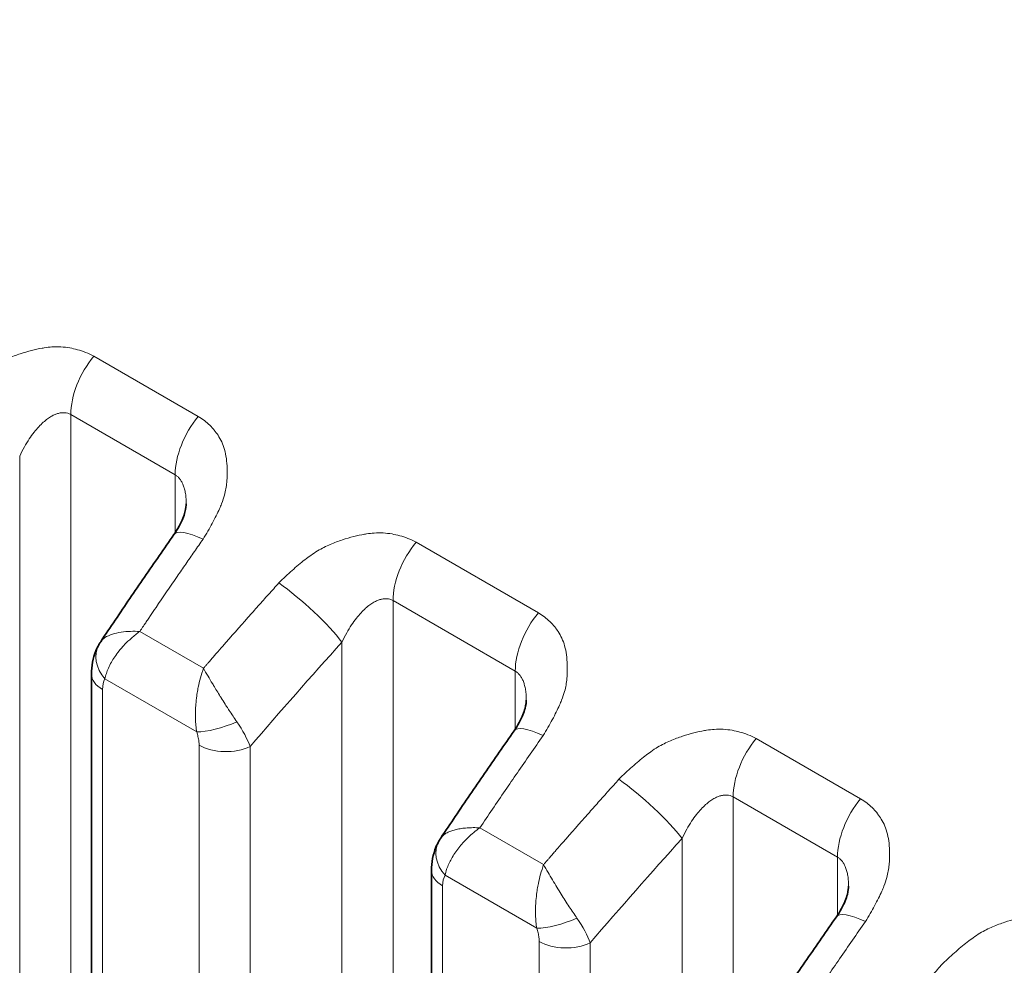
# Model space of a CAD drawing. Header units: millimetres. Extents: x 5 to 415, y 5 to 292.
# Tile 172 of 199: x 361.89 to 365.79, y 256.43 to 260.18. Entities that reach past the tile are written whole.
import ezdxf

# ---------------------------------------------------------------- set-up
doc = ezdxf.new("R2010")
doc.units = ezdxf.units.MM
doc.layers.add('Sichtbar (ISO)', color=7, linetype='Continuous', lineweight=35)
doc.layers.add('Sichtbar schmal (ISO)', color=7, linetype='Continuous', lineweight=18)

msp = doc.modelspace()

# ---------------------------------------------------------------- linework, layer by layer
at = {"layer": 'Sichtbar (ISO)'}
for p, q in [((362.54958321, 258.26062373), (362.54958321, 258.26062322)), ((362.17400839, 257.58522336), (362.17400839, 249.845392)), ((363.89766481, 257.48230845), (363.89766481, 257.48230795)), ((363.55861702, 256.93532773), (363.55861597, 256.93532615)), ((363.52208999, 256.80690808), (363.52208999, 249.06703965)), ((365.17503573, 256.744818), (365.17503573, 256.7448175))]:
    msp.add_line(p, q, dxfattribs=at)
for points, knots in [([(391.17686999, 249.23971956), (386.01031567, 252.22261198), (380.84376135, 255.2055044), (370.51065272, 261.17128924), (365.3440984, 264.15418165), (360.17756917, 267.13708788)], [0.0000081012, 0.0000081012, 0.0000081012, 0.0000081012, 4.3839604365, 4.3839604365, 8.7679127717, 8.7679127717, 8.7679127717, 8.7679127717]), ([(375.57110628, 258.12923764), (372.9878177, 259.62070923), (370.40452912, 261.11218083), (365.23795196, 264.09512403), (362.65466338, 265.58659562), (360.07136768, 267.07806332)], [-4.3840048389, -4.3840048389, -4.3840048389, -4.3840048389, -2.1920049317, -2.1920049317, -0.0000050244, -0.0000050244, -0.0000050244, -0.0000050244]), ([(362.50100007, 258.13878403), (362.51594201, 258.16019152), (362.52801918, 258.18240232), (362.53967124, 258.21137923), (362.5425123, 258.21991515), (362.54829544, 258.24149618), (362.5495832, 258.25322597), (362.54958321, 258.26062322)], [0, 0, 0, 0, 0.017002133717, 0.017002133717, 0.024501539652, 0.024501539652, 0.037731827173, 0.037731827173, 0.037731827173, 0.037731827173]), ([(362.2105321, 257.71363759), (362.22967989, 257.74227085), (362.24887182, 257.7708473), (362.28734303, 257.82788512), (362.3066223, 257.85634649), (362.34526722, 257.9131527), (362.36463287, 257.94149754), (362.40344957, 257.99806925), (362.42290063, 258.02629612), (362.46188716, 258.08263046), (362.48142264, 258.11073793), (362.50099985, 258.13878498)], [5.717023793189, 5.717023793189, 5.717023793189, 5.717023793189, 5.724218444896, 5.724218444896, 5.731413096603, 5.731413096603, 5.73860774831, 5.73860774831, 5.745802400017, 5.745802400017, 5.752997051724, 5.752997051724, 5.752997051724, 5.752997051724]), ([(362.17400839, 257.58522364), (362.17400856, 257.61662837), (362.17938655, 257.64838219), (362.19471354, 257.68575894), (362.19867219, 257.69390499), (362.20316632, 257.70175543)], [0, 0, 0, 0, 0.019851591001, 0.019851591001, 0.025538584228, 0.025538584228, 0.025538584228, 0.025538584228]), ([(363.84908167, 257.36046876), (363.86402361, 257.38187625), (363.87610078, 257.40408704), (363.88775284, 257.43306395), (363.8905939, 257.44159987), (363.89637705, 257.46318091), (363.8976648, 257.4749107), (363.89766481, 257.48230795)], [0, 0, 0, 0, 0.017002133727, 0.017002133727, 0.024501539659, 0.024501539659, 0.037731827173, 0.037731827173, 0.037731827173, 0.037731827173]), ([(363.55861727, 256.93532764), (363.57776482, 256.96396054), (363.59695652, 256.99253663), (363.63542726, 257.04957373), (363.6547063, 257.07803474), (363.69335075, 257.13484024), (363.71271616, 257.16318472), (363.75153238, 257.21975573), (363.77098319, 257.24798225), (363.80996925, 257.30431588), (363.82950449, 257.332423), (363.84908145, 257.3604697)], [5.717024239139, 5.717024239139, 5.717024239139, 5.717024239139, 5.724218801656, 5.724218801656, 5.731413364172, 5.731413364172, 5.738607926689, 5.738607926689, 5.745802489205, 5.745802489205, 5.752997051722, 5.752997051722, 5.752997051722, 5.752997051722]), ([(363.52208999, 256.80690808), (363.52208999, 256.83834754), (363.52748052, 256.87014093), (363.54283195, 256.90752145), (363.54678279, 256.91564365), (363.55126587, 256.9234715)], [0, 0, 0, 0, 0.019874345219, 0.019874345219, 0.025545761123, 0.025545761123, 0.025545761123, 0.025545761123]), ([(365.1264526, 256.62297831), (365.14139453, 256.6443858), (365.1534717, 256.6665966), (365.16512377, 256.69557351), (365.16796483, 256.70410943), (365.17374797, 256.72569046), (365.17503573, 256.73742025), (365.17503573, 256.7448175)], [0, 0, 0, 0, 0.017002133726, 0.017002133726, 0.024501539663, 0.024501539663, 0.037731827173, 0.037731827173, 0.037731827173, 0.037731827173]), ([(364.83598819, 256.19783719), (364.85513574, 256.22647009), (364.87432744, 256.25504618), (364.91279818, 256.31208328), (364.93207722, 256.34054429), (364.97072167, 256.39734979), (364.99008708, 256.42569427), (365.0289033, 256.48226528), (365.04835412, 256.5104918), (365.08734017, 256.56682544), (365.10687541, 256.59493255), (365.12645238, 256.62297926)], [5.717024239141, 5.717024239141, 5.717024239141, 5.717024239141, 5.724218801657, 5.724218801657, 5.731413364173, 5.731413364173, 5.738607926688, 5.738607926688, 5.745802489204, 5.745802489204, 5.75299705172, 5.75299705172, 5.75299705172, 5.75299705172])]:
    msp.add_open_spline(points, degree=3, knots=knots, dxfattribs=at)
for points in [[(362.20316739, 257.70175729), (362.20548768, 257.70581021), (362.2079474, 257.70977284), (362.21053081, 257.71363635)], [(363.55126717, 256.92347377), (363.5535833, 256.92751766), (363.55603816, 256.93147137), (363.55861597, 256.93532615)]]:
    msp.add_open_spline(points, degree=3, dxfattribs=at)
at = {"layer": 'Sichtbar schmal (ISO)'}
for p, q in [((362.59719649, 258.60676374), (362.18347302, 258.8456271)), ((362.09192571, 258.61393933), (362.09192514, 250.04739196)), ((362.09192571, 258.61393933), (362.50564922, 258.37507602)), ((361.88944029, 258.44934309), (361.88944145, 250.22265979)), ((362.50564942, 258.14560135), (362.50564922, 258.37507602)), ((363.94527809, 257.82844847), (363.46084394, 258.10813665)), ((363.36929664, 257.87644889), (363.36929598, 249.30974614)), ((363.85373082, 257.59676075), (363.36929664, 257.87644889)), ((362.61805195, 257.60827085), (362.36522314, 257.75424165)), ((363.16681122, 257.71185264), (363.16681236, 249.48502729)), ((363.85373082, 257.59676075), (363.85373084, 257.36728618)), ((362.22727798, 257.56599437), (362.59104563, 257.35597317)), ((362.21794239, 257.52398611), (362.2179424, 249.78415475)), ((365.22264901, 257.09095802), (364.80892555, 257.32982137)), ((362.60038097, 249.56334765), (362.60038123, 257.30318494)), ((362.802865, 249.55824334), (362.80286494, 257.29808051)), ((364.71737826, 257.0981336), (364.71737784, 248.53134488)), ((365.13110175, 256.8592703), (364.71737826, 257.0981336)), ((363.96613531, 256.82995681), (363.71343406, 256.97589459)), ((364.51489282, 256.93353736), (364.51489397, 248.70665004)), ((365.13110175, 256.8592703), (365.13110176, 256.62979572)), ((363.57536298, 256.78768399), (363.93912664, 256.57766105)), ((363.56602402, 256.74567082), (363.566024, 249.0058024)), ((363.94846244, 248.78501122), (363.94846284, 256.52486967)), ((364.15094583, 248.77990656), (364.15094612, 256.51976491))]:
    msp.add_line(p, q, dxfattribs=at)
for centre, major_axis, ratio, start_param, end_param in [((362.26870245, 258.71600128), (-0.125, -0.21650635), 0.5773502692, 4.4300756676, 5.4977866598), ((362.68242592, 258.47713793), (0.125, 0.21650635), 0.5773502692, 1.288483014, 2.3561936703), ((362.70599901, 257.99569289), (-0.20499916, 0.14309209), 0.2476391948, 5.329846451, 6.2831853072), ((363.54607337, 257.97851084), (-0.125, -0.21650635), 0.5773502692, 4.4300756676, 5.4977866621), ((367.43535708, 250.99240801), (6.46403916, 13.34286382), 0.5248291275, 1.2881239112, 1.2984045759), ((363.00611308, 257.82242159), (0.18568234, -0.16739794), 0.160818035, 0.6863492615, 2.2121573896), ((367.43534592, 250.99241342), (6.46403887, 13.34286322), 0.5248291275, 1.2984045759, 1.3011026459), ((364.03050752, 257.69882265), (0.125, 0.21650635), 0.5773502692, 1.288483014, 2.3561936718), ((367.43530857, 250.99243152), (-6.46403789, -13.34286121), 0.5248291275, 4.4444781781, 4.4456486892), ((368.65960856, 250.28598456), (-8.4032612, -12.21302369), 0.6254768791, 4.5173166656, 4.5275969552), ((368.81298488, 250.18045285), (8.26169723, 12.00727926), 0.6254768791, 1.3631954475, 1.4014168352), ((362.33334392, 257.62723167), (-0.13017685, 0.07452507), 0.7739398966, 6.283179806, 7.4306202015), ((368.65961788, 250.28597815), (-8.40326082, -12.21302314), 0.6254768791, 4.5275969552, 4.530325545), ((368.65964921, 250.28595659), (8.40325956, 12.2130213), 0.6254768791, 1.3904841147, 1.3916917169), ((362.32400839, 257.58522336), (-0.15, 0), 0.5773502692, 6.2831821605, 7.0685835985), ((362.2932032, 257.47402669), (-0.04817172, 0.10876864), 0.5316285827, 0.3728343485, 0.8760463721), ((362.69708434, 257.41728889), (-0.14179558, -0.0489286), 0.260628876, 0.6408357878, 1.8639415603), ((362.63268985, 257.40307224), (-0.16855224, 0.19292491), 0.3460923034, 3.8708332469, 4.3839020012), ((364.05408061, 257.21737762), (-0.20499916, 0.14309209), 0.2476391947, 5.3299307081, 6.2831853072), ((368.78353168, 250.21404769), (6.46404148, 13.3428688), 0.52482914, 1.2756008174, 1.2880780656), ((364.89415498, 257.20019556), (-0.125, -0.21650635), 0.5773502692, 4.4300756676, 5.4977866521), ((362.70644695, 257.36442236), (0.15, 0), 0.5773502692, 3.9269936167, 5.4105201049), ((368.78347586, 250.21407473), (6.46404005, 13.34286583), 0.52482914, 1.2880780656, 1.2940076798), ((364.35419468, 257.04410631), (0.18568234, -0.16739794), 0.1608180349, 0.6863492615, 2.2121573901), ((368.78342165, 250.21410099), (6.46403864, 13.34286293), 0.52482914, 1.2940076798, 1.3063742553), ((365.30787844, 256.9613322), (0.125, 0.21650635), 0.5773502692, 1.288483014, 2.3561936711), ((370.00769022, 249.50766925), (-8.40326118, -12.2130237), 0.6254768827, 4.5173166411, 4.5275984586), ((363.68140605, 256.84888247), (-0.13010374, 0.07465259), 0.7737861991, 0.0006087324, 1.1481971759), ((370.16106653, 249.40213755), (8.26169721, 12.00727927), 0.6254768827, 1.3631954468, 1.4014168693), ((370.00769954, 249.50766284), (-8.40326081, -12.21302315), 0.6254768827, 4.5275984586, 4.530326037), ((370.00773083, 249.50764131), (8.40325955, 12.21302132), 0.6254768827, 1.3904846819, 1.3916920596), ((363.67208999, 256.80690808), (-0.15, 0), 0.5773502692, 0, 0.7853985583), ((363.69314661, 256.64209221), (-0.10333227, 0.1611643), 0.4594372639, 0.2360584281, 0.6200384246), ((364.04516959, 256.63896307), (0.14179994, 0.04891598), 0.2605784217, 3.7824568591, 5.0055762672), ((363.98073159, 256.62477127), (-0.16858903, 0.19294868), 0.3461192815, 3.8707843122, 4.3837572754), ((365.33145153, 256.47988717), (-0.20499916, 0.14309209), 0.2476391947, 5.3299307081, 6.2831853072), ((370.06090261, 249.47655724), (6.46404148, 13.3428688), 0.5248291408, 1.2756008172, 1.2880780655), ((364.05452856, 256.58610708), (0.15, 0), 0.5773502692, 3.9269936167, 5.4105166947), ((370.06084679, 249.47658428), (6.46404004, 13.34286584), 0.5248291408, 1.2880780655, 1.2940076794)]:
    msp.add_ellipse(centre, major_axis=major_axis, ratio=ratio, start_param=start_param, end_param=end_param, dxfattribs=at)
for points, knots in [([(362.18347302, 258.8456271), (362.17269401, 258.85127167), (362.16170207, 258.85626473), (362.15060352, 258.86059994), (362.14007622, 258.864712), (362.12945193, 258.86823198), (362.1188111, 258.87118379), (362.10847244, 258.87405179), (362.09811812, 258.87638301), (362.08783595, 258.87820716), (362.07627972, 258.88025733), (362.0647907, 258.8815487), (362.05306878, 258.88217617), (362.04142662, 258.88279936), (362.02954885, 258.88276574), (362.01709546, 258.88197712), (362.00734334, 258.88135956), (361.99723685, 258.88027474), (361.9866224, 258.87860005), (361.98390861, 258.87817188), (361.98116038, 258.87771667), (361.97838337, 258.87723353), (361.96493738, 258.87489421), (361.95081412, 258.87187799), (361.93664652, 258.86825898), (361.92144308, 258.86437537), (361.90619522, 258.85979895), (361.89161582, 258.85493904), (361.88348659, 258.85222923), (361.87556397, 258.84943682), (361.86795297, 258.84666347), (361.85932481, 258.84351948), (361.85115753, 258.84026777), (361.84321408, 258.83684606), (361.82607564, 258.8294635), (361.80993233, 258.82134707), (361.79273919, 258.81102287), (361.78409068, 258.80582957), (361.77518615, 258.80006272), (361.76584829, 258.7934488), (361.75830531, 258.78810617), (361.75041712, 258.78224867), (361.74226029, 258.77591876), (361.72623375, 258.76348176), (361.70918347, 258.74922407), (361.69151391, 258.73343228), (361.67465329, 258.71836345), (361.65722066, 258.70190344), (361.63933482, 258.68411575)], [0, 0, 0, 0, 0.0696834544, 0.0696834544, 0.0696834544, 0.1357801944, 0.1357801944, 0.1357801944, 0.2, 0.2, 0.2, 0.2721771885, 0.2721771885, 0.2721771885, 0.3438633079, 0.3438633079, 0.3438633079, 0.4, 0.4, 0.4, 0.4143524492, 0.4143524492, 0.4143524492, 0.4838452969, 0.4838452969, 0.4838452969, 0.5584189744, 0.5584189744, 0.5584189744, 0.6, 0.6, 0.6, 0.6471380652, 0.6471380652, 0.6471380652, 0.7488411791, 0.7488411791, 0.7488411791, 0.8, 0.8, 0.8, 0.8413253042, 0.8413253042, 0.8413253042, 0.9225212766, 0.9225212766, 0.9225212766, 1, 1, 1, 1]), ([(361.88944067, 258.44934284), (361.89532723, 258.46200216), (361.90738162, 258.48563116), (361.92665367, 258.51729503), (361.94580923, 258.5439211), (361.96449985, 258.5658912), (361.98240659, 258.58354189), (361.99926535, 258.59724198), (362.01493883, 258.60744348), (362.02946145, 258.61464179), (362.04300725, 258.61927139), (362.05579011, 258.62160913), (362.06811456, 258.62175073), (362.0803223, 258.61949502), (362.08807812, 258.61616065), (362.09192571, 258.61393935)], [0.000003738, 0.000003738, 0.000003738, 0.000003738, 0.11501548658, 0.2202312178, 0.31702696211, 0.4063137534, 0.48850397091, 0.56383284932, 0.63287433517, 0.6967235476, 0.7569514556, 0.81530021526, 0.87314537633, 0.93356801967, 0.99999977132, 0.99999977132, 0.99999977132, 0.99999977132]), ([(362.6162984, 258.12006451), (362.62972239, 258.14188255), (362.64183236, 258.16275006), (362.65251929, 258.18250418), (362.66377786, 258.20331494), (362.67345171, 258.22289122), (362.6813372, 258.24069342), (362.68425259, 258.24727517), (362.68692426, 258.25361232), (362.68934286, 258.25966957), (362.6944491, 258.2724579), (362.69824906, 258.2840878), (362.7012458, 258.29515944), (362.7059008, 258.31235766), (362.70869302, 258.32821741), (362.71030222, 258.34521354), (362.71073474, 258.34978174), (362.71107314, 258.35443226), (362.71130878, 258.35921054), (362.71179665, 258.3691034), (362.71211726, 258.37954428), (362.71205112, 258.39018736), (362.7119679, 258.4035782), (362.71125727, 258.41728459), (362.70975766, 258.43059989), (362.70835274, 258.44307439), (362.70625656, 258.45520032), (362.70365422, 258.46645838), (362.70096977, 258.47807162), (362.69746666, 258.48872148), (362.6933412, 258.49865563), (362.68924029, 258.50853071), (362.68452457, 258.51770213), (362.6792421, 258.52639736), (362.67481788, 258.53367985), (362.66999318, 258.54062928), (362.66472141, 258.54734803), (362.66389319, 258.54840357), (362.6630556, 258.54945373), (362.66220852, 258.55049838), (362.65625652, 258.55783857), (362.64983785, 258.56490767), (362.64292638, 258.57165529), (362.63623029, 258.57819263), (362.62907135, 258.58442841), (362.62143355, 258.59030986), (362.61383051, 258.59616456), (362.60575258, 258.60166835), (362.59719649, 258.60676374)], [0, 0, 0, 0, 0.0818672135, 0.0818672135, 0.0818672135, 0.1681134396, 0.1681134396, 0.1681134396, 0.2, 0.2, 0.2, 0.2673204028, 0.2673204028, 0.2673204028, 0.371893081, 0.371893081, 0.371893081, 0.4, 0.4, 0.4, 0.4581919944, 0.4581919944, 0.4581919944, 0.5314075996, 0.5314075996, 0.5314075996, 0.6, 0.6, 0.6, 0.6707564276, 0.6707564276, 0.6707564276, 0.7410920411, 0.7410920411, 0.7410920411, 0.8, 0.8, 0.8, 0.8092547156, 0.8092547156, 0.8092547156, 0.8742830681, 0.8742830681, 0.8742830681, 0.9372848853, 0.9372848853, 0.9372848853, 1, 1, 1, 1]), ([(362.50564922, 258.37507605), (362.50885864, 258.37322303), (362.5149501, 258.3688793), (362.52314284, 258.360459), (362.53038148, 258.35013541), (362.53669085, 258.33770186), (362.54199537, 258.32290289), (362.54613987, 258.30543372), (362.54888915, 258.28496687), (362.54956828, 258.26945954), (362.54958321, 258.26099002), (362.54958321, 258.26062373)], [0, 0, 0, 0, 0.05541655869, 0.11012060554, 0.16573002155, 0.22336506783, 0.2840889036, 0.3489188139, 0.4189106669, 0.49506709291, 0.49850569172, 0.49850569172, 0.49850569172, 0.49850569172]), ([(363.46084394, 258.10813665), (363.45006494, 258.11378122), (363.43907299, 258.11877429), (363.42797444, 258.12310949), (363.41744715, 258.12722155), (363.40682286, 258.13074153), (363.39618203, 258.13369335), (363.38584337, 258.13656134), (363.37548904, 258.13889256), (363.36520687, 258.14071671), (363.35365065, 258.14276688), (363.34216163, 258.14405826), (363.33043971, 258.14468572), (363.31879754, 258.14530892), (363.30691978, 258.1452753), (363.29446639, 258.14448667), (363.28471426, 258.14386911), (363.27460778, 258.1427843), (363.26399333, 258.1411096), (363.26127953, 258.14068144), (363.25853131, 258.14022622), (363.25575429, 258.13974308), (363.2423083, 258.13740376), (363.22818505, 258.13438754), (363.21401744, 258.13076853), (363.198814, 258.12688492), (363.18356614, 258.1223085), (363.16898674, 258.11744859), (363.16085752, 258.11473878), (363.1529349, 258.11194637), (363.1453239, 258.10917302), (363.13669574, 258.10602904), (363.12852845, 258.10277733), (363.12058501, 258.09935561), (363.10344656, 258.09197305), (363.08730325, 258.08385663), (363.07011011, 258.07353242), (363.0614616, 258.06833913), (363.05255708, 258.06257227), (363.04321921, 258.05595835), (363.03567623, 258.05061573), (363.02778804, 258.04475822), (363.01963121, 258.03842832), (363.00360467, 258.02599131), (362.98655439, 258.01173363), (362.96888484, 257.99594183), (362.95202422, 257.98087301), (362.93459158, 257.964413), (362.91670574, 257.9466253)], [0, 0, 0, 0, 0.0696834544, 0.0696834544, 0.0696834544, 0.1357801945, 0.1357801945, 0.1357801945, 0.2, 0.2, 0.2, 0.2721771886, 0.2721771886, 0.2721771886, 0.3438633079, 0.3438633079, 0.3438633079, 0.4, 0.4, 0.4, 0.4143524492, 0.4143524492, 0.4143524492, 0.4838452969, 0.4838452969, 0.4838452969, 0.5584189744, 0.5584189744, 0.5584189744, 0.6, 0.6, 0.6, 0.6471380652, 0.6471380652, 0.6471380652, 0.7488411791, 0.7488411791, 0.7488411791, 0.8, 0.8, 0.8, 0.8413253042, 0.8413253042, 0.8413253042, 0.9225212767, 0.9225212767, 0.9225212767, 1, 1, 1, 1]), ([(362.5135395, 257.97190752), (362.52493029, 257.98838324), (362.53632223, 258.00487369), (362.54769607, 258.02132143), (362.55906991, 258.03776917), (362.57042553, 258.05417438), (362.58188973, 258.07067541), (362.59332503, 258.08713486), (362.60486865, 258.10368926), (362.6162984, 258.12006451)], [0, 0, 0, 0, 0.33333333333, 0.33333333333, 0.33333333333, 0.66666666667, 0.66666666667, 0.66666666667, 0.99915973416, 0.99915973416, 0.99915973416, 0.99915973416]), ([(362.91670574, 257.9466253), (362.90308205, 257.93151278), (362.88934484, 257.91621347), (362.87571726, 257.90101137), (362.86205457, 257.8857701), (362.84850178, 257.87062695), (362.83495312, 257.85542748), (362.82140446, 257.84022801), (362.80786007, 257.82497206), (362.79437501, 257.80969768)], [0.00085647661, 0.00085647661, 0.00085647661, 0.00085647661, 0.33333333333, 0.33333333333, 0.33333333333, 0.66666666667, 0.66666666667, 0.66666666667, 1, 1, 1, 1]), ([(363.16681159, 257.71185239), (363.17269815, 257.72451172), (363.18475254, 257.74814072), (363.20402459, 257.77980459), (363.22318015, 257.80643065), (363.24187077, 257.82840075), (363.25977751, 257.84605144), (363.27663627, 257.85975154), (363.29230976, 257.86995304), (363.30683238, 257.87715135), (363.32037818, 257.88178094), (363.33316104, 257.88411868), (363.34548549, 257.88426028), (363.35769323, 257.88200457), (363.36544905, 257.87867021), (363.36929664, 257.8764489)], [0.00000373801, 0.00000373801, 0.00000373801, 0.00000373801, 0.11501548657, 0.2202312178, 0.3170269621, 0.40631375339, 0.4885039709, 0.56383284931, 0.63287433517, 0.69672354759, 0.75695145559, 0.81530021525, 0.87314537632, 0.93356801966, 0.99999976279, 0.99999976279, 0.99999976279, 0.99999976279]), ([(363.96437276, 257.34175274), (363.97780395, 257.36356743), (363.9899139, 257.38443484), (364.00060083, 257.40418893), (364.0118594, 257.42499964), (364.02153328, 257.44457592), (364.02941878, 257.46237815), (364.0323342, 257.46895997), (364.03500591, 257.47529719), (364.03742453, 257.48135449), (364.04253075, 257.49414275), (364.04633069, 257.50577259), (364.04932741, 257.51684417), (364.05398242, 257.53404241), (364.05677464, 257.54990217), (364.05838383, 257.56689826), (364.05881635, 257.57146656), (364.05915476, 257.57611718), (364.0593904, 257.58089557), (364.05987825, 257.59078834), (364.06019886, 257.60122911), (364.06013271, 257.61187209), (364.0600495, 257.62526292), (364.05933887, 257.63896931), (364.05783926, 257.65228461), (364.05643433, 257.66475918), (364.05433814, 257.67688517), (364.05173577, 257.68814329), (364.04905134, 257.69975646), (364.04554824, 257.71040626), (364.04142281, 257.72034036), (364.03732189, 257.73021543), (364.03260618, 257.73938686), (364.0273237, 257.74808209), (364.02289947, 257.7553646), (364.01807475, 257.76231406), (364.01280295, 257.76903283), (364.01197475, 257.77008835), (364.01113718, 257.77113848), (364.01029012, 257.7721831), (364.00433813, 257.7795233), (363.99791945, 257.7865924), (363.99100798, 257.79334001), (363.98431189, 257.79987735), (363.97715295, 257.80611313), (363.96951515, 257.81199459), (363.96191211, 257.81784928), (363.95383418, 257.82335307), (363.94527809, 257.82844847)], [0, 0, 0, 0, 0.0818670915, 0.0818670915, 0.0818670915, 0.1681131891, 0.1681131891, 0.1681131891, 0.2, 0.2, 0.2, 0.2673198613, 0.2673198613, 0.2673198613, 0.3718924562, 0.3718924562, 0.3718924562, 0.4, 0.4, 0.4, 0.458191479, 0.458191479, 0.458191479, 0.5314071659, 0.5314071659, 0.5314071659, 0.6, 0.6, 0.6, 0.6707560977, 0.6707560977, 0.6707560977, 0.7410917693, 0.7410917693, 0.7410917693, 0.8, 0.8, 0.8, 0.8092545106, 0.8092545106, 0.8092545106, 0.8742829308, 0.8742829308, 0.8742829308, 0.9372848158, 0.9372848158, 0.9372848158, 1, 1, 1, 1]), ([(362.36522296, 257.75424188), (362.3673795, 257.75735895), (362.36952664, 257.76048175), (362.37165078, 257.76361425), (362.37377492, 257.76674675), (362.37587607, 257.76988896), (362.37799155, 257.7730243), (362.38010702, 257.77615963), (362.38223687, 257.77928802), (362.38408296, 257.78199486)], [0, 0, 0, 0, 0.33333333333, 0.33333333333, 0.33333333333, 0.66666666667, 0.66666666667, 0.66666666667, 0.99999955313, 0.99999955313, 0.99999955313, 0.99999955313]), ([(362.40800658, 257.8173211), (362.4066716, 257.81536254), (362.40506743, 257.81300431), (362.40343426, 257.81060196), (362.40180109, 257.80819961), (362.4001389, 257.80575318), (362.39848581, 257.80331552), (362.39683272, 257.80087786), (362.39518871, 257.79844897), (362.39354186, 257.79601089)], [0, 0, 0, 0, 0.3333333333, 0.3333333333, 0.3333333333, 0.6666666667, 0.6666666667, 0.6666666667, 1, 1, 1, 1]), ([(362.2105306, 257.71363513), (362.21471474, 257.71989235), (362.22054579, 257.72528971), (362.22743699, 257.72989892), (362.23591849, 257.73557182), (362.24597981, 257.74006968), (362.25683908, 257.74353897), (362.26769835, 257.74700827), (362.27936274, 257.74944267), (362.29143991, 257.75124498), (362.30351707, 257.75304729), (362.31600491, 257.75421961), (362.32841232, 257.75465333), (362.34081974, 257.75508704), (362.35315314, 257.75477517), (362.3652237, 257.75424096)], [0.03750047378, 0.03750047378, 0.03750047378, 0.03750047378, 0.2, 0.2, 0.2, 0.4, 0.4, 0.4, 0.6, 0.6, 0.6, 0.8, 0.8, 0.8, 0.99999999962, 0.99999999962, 0.99999999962, 0.99999999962]), ([(362.22727798, 257.56599437), (362.22874459, 257.57295867), (362.23066635, 257.58003286), (362.23298496, 257.58713983), (362.23533897, 257.5943553), (362.2381028, 257.60160443), (362.2412229, 257.60878488), (362.24472047, 257.61683404), (362.24866691, 257.62479622), (362.25297149, 257.63248837), (362.25699044, 257.6396701), (362.26131454, 257.64660037), (362.26594533, 257.65342778), (362.27132183, 257.66135463), (362.27711169, 257.66914552), (362.28344205, 257.67699189), (362.28784005, 257.68244313), (362.2925014, 257.68792035), (362.29749865, 257.69346565), (362.30005755, 257.6963052), (362.3027029, 257.69916213), (362.30543367, 257.70202849), (362.31371909, 257.71072532), (362.32279677, 257.71951091), (362.3325766, 257.72814175), (362.34273247, 257.73710444), (362.35364397, 257.74589509), (362.36522295, 257.75424189)], [0, 0, 0, 0, 0.10570726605, 0.10570726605, 0.10570726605, 0.21302828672, 0.21302828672, 0.21302828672, 0.33333333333, 0.33333333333, 0.33333333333, 0.4456554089, 0.4456554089, 0.4456554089, 0.5760649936, 0.5760649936, 0.5760649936, 0.66666666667, 0.66666666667, 0.66666666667, 0.71306044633, 0.71306044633, 0.71306044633, 0.85382403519, 0.85382403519, 0.85382403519, 0.99999999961, 0.99999999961, 0.99999999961, 0.99999999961]), ([(362.65154533, 257.64703207), (362.65350786, 257.64928622), (362.65546274, 257.65153413), (362.6574245, 257.65379222), (362.65938626, 257.65605031), (362.66135491, 257.65831857), (362.66328883, 257.66054637), (362.66510154, 257.66263455), (362.66688376, 257.66468715), (362.66839865, 257.66643377)], [0, 0, 0, 0, 0.33333333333, 0.33333333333, 0.33333333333, 0.66666666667, 0.66666666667, 0.66666666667, 0.97910779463, 0.97910779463, 0.97910779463, 0.97910779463]), ([(362.63991079, 257.63365656), (362.63783377, 257.63124346), (362.6354603, 257.62848901), (362.63307679, 257.62574158), (362.63055939, 257.62283982), (362.62803073, 257.61994595), (362.62552281, 257.61703655), (362.62301488, 257.61412716), (362.62052769, 257.61120224), (362.61805177, 257.60827108)], [0.01772805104, 0.01772805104, 0.01772805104, 0.01772805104, 0.33333333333, 0.33333333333, 0.33333333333, 0.66666666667, 0.66666666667, 0.66666666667, 1, 1, 1, 1]), ([(362.61805177, 257.60827109), (362.6136707, 257.59575142), (362.60963901, 257.58293457), (362.60609168, 257.5700388), (362.60271377, 257.55775891), (362.59977485, 257.54541275), (362.59729955, 257.53325492), (362.59655172, 257.52958183), (362.59584586, 257.5259257), (362.5951818, 257.52229268), (362.59371673, 257.5142775), (362.59245076, 257.50638093), (362.59136352, 257.49855009), (362.58985394, 257.4876774), (362.58868709, 257.47693144), (362.58782095, 257.46614958), (362.58710938, 257.4572917), (362.58660107, 257.44840803), (362.58628752, 257.43941286), (362.58624775, 257.43827202), (362.58621122, 257.43712949), (362.58617811, 257.43598546), (362.5859076, 257.42663825), (362.58586806, 257.41719378), (362.58613558, 257.40776917), (362.58638645, 257.39893112), (362.58690682, 257.39011088), (362.58772877, 257.38139411), (362.58853997, 257.37279127), (362.58964409, 257.3642894), (362.59104563, 257.35597317)], [0, 0, 0, 0, 0.1488141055, 0.1488141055, 0.1488141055, 0.2905212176, 0.2905212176, 0.2905212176, 0.3333333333, 0.3333333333, 0.3333333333, 0.4277854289, 0.4277854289, 0.4277854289, 0.5589268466, 0.5589268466, 0.5589268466, 0.6666666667, 0.6666666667, 0.6666666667, 0.6803310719, 0.6803310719, 0.6803310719, 0.7919759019, 0.7919759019, 0.7919759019, 0.8966721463, 0.8966721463, 0.8966721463, 1, 1, 1, 1]), ([(362.61805177, 257.60827109), (362.62329883, 257.59879335), (362.62942358, 257.58847144), (362.63608823, 257.57702934), (362.64146456, 257.56779906), (362.64718764, 257.55784671), (362.6534268, 257.54728647), (362.65492186, 257.54475597), (362.6564465, 257.5421907), (362.65800297, 257.53959243), (362.66208508, 257.53277804), (362.66638542, 257.52573769), (362.67088576, 257.5184582), (362.67526227, 257.51137901), (362.67982797, 257.5040736), (362.68456089, 257.49653957), (362.68566618, 257.49478012), (362.68678048, 257.49300842), (362.68790395, 257.49122466), (362.69312877, 257.48292909), (362.69855265, 257.47437133), (362.70418514, 257.46558463), (362.70786049, 257.45985108), (362.71162455, 257.45402032), (362.71547598, 257.44810846), (362.71693807, 257.44586418), (362.71841238, 257.44360852), (362.71989819, 257.44134279), (362.72485168, 257.43378913), (362.72993354, 257.42612266), (362.7351112, 257.41840075), (362.74008914, 257.41097669), (362.7451558, 257.40350119), (362.75026645, 257.39604806)], [0, 0, 0, 0, 0.2, 0.2, 0.2, 0.3613389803, 0.3613389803, 0.3613389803, 0.4, 0.4, 0.4, 0.5013950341, 0.5013950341, 0.5013950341, 0.6, 0.6, 0.6, 0.6230274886, 0.6230274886, 0.6230274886, 0.7301195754, 0.7301195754, 0.7301195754, 0.8, 0.8, 0.8, 0.8265281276, 0.8265281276, 0.8265281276, 0.9149697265, 0.9149697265, 0.9149697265, 1, 1, 1, 1]), ([(363.85373082, 257.59676077), (363.85694024, 257.59490775), (363.8630317, 257.59056403), (363.87122444, 257.58214373), (363.87846309, 257.57182013), (363.88477245, 257.55938658), (363.89007697, 257.54458761), (363.89422147, 257.52711844), (363.89697075, 257.50665159), (363.89764988, 257.49114427), (363.89766481, 257.48267475), (363.89766481, 257.48230845)], [0, 0, 0, 0, 0.0554165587, 0.11012060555, 0.16573002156, 0.22336506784, 0.28408890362, 0.34891881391, 0.41891066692, 0.49506709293, 0.49850569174, 0.49850569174, 0.49850569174, 0.49850569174]), ([(364.80892555, 257.32982137), (364.79814654, 257.33546595), (364.7871546, 257.34045901), (364.77605604, 257.34479421), (364.76552875, 257.34890628), (364.75490446, 257.35242625), (364.74426363, 257.35537807), (364.73392497, 257.35824607), (364.72357065, 257.36057729), (364.71328847, 257.36240143), (364.70173225, 257.36445161), (364.69024323, 257.36574298), (364.67852131, 257.36637045), (364.66687914, 257.36699364), (364.65500138, 257.36696002), (364.64254799, 257.3661714), (364.63279586, 257.36555383), (364.62268938, 257.36446902), (364.61207493, 257.36279433), (364.60936113, 257.36236616), (364.60661291, 257.36191094), (364.60383589, 257.3614278), (364.59038991, 257.35908849), (364.57626665, 257.35607227), (364.56209904, 257.35245326), (364.5468956, 257.34856965), (364.53164774, 257.34399323), (364.51706835, 257.33913331), (364.50893912, 257.33642351), (364.5010165, 257.33363109), (364.4934055, 257.33085775), (364.48477734, 257.32771376), (364.47661005, 257.32446205), (364.46866661, 257.32104033), (364.45152816, 257.31365778), (364.43538485, 257.30554135), (364.41819171, 257.29521714), (364.4095432, 257.29002385), (364.40063868, 257.284257), (364.39130081, 257.27764307), (364.38375783, 257.27230045), (364.37586964, 257.26644295), (364.36771282, 257.26011304), (364.35168628, 257.24767604), (364.33463599, 257.23341835), (364.31696644, 257.21762656), (364.30010582, 257.20255773), (364.28267318, 257.18609772), (364.26478734, 257.16831003)], [0, 0, 0, 0, 0.0696834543, 0.0696834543, 0.0696834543, 0.1357801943, 0.1357801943, 0.1357801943, 0.2, 0.2, 0.2, 0.2721771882, 0.2721771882, 0.2721771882, 0.3438633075, 0.3438633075, 0.3438633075, 0.4, 0.4, 0.4, 0.4143524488, 0.4143524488, 0.4143524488, 0.4838452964, 0.4838452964, 0.4838452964, 0.5584189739, 0.5584189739, 0.5584189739, 0.6, 0.6, 0.6, 0.6471380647, 0.6471380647, 0.6471380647, 0.7488411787, 0.7488411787, 0.7488411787, 0.8, 0.8, 0.8, 0.841325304, 0.841325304, 0.841325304, 0.9225212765, 0.9225212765, 0.9225212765, 1, 1, 1, 1]), ([(364.26478734, 257.16831003), (364.25116368, 257.15319753), (364.2374265, 257.13789825), (364.22379894, 257.12269618), (364.21013628, 257.10745494), (364.19658351, 257.09231182), (364.18303488, 257.07711238), (364.16948625, 257.06191294), (364.15594188, 257.04665701), (364.14245685, 257.03138266)], [0.00085647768, 0.00085647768, 0.00085647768, 0.00085647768, 0.33333333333, 0.33333333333, 0.33333333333, 0.66666666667, 0.66666666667, 0.66666666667, 1, 1, 1, 1]), ([(364.51489319, 256.93353711), (364.52077975, 256.94619644), (364.53283415, 256.96982544), (364.55210619, 257.00148931), (364.57126175, 257.02811538), (364.58995237, 257.05008548), (364.60785912, 257.06773616), (364.62471788, 257.08143626), (364.64039136, 257.09163776), (364.65491398, 257.09883607), (364.66845978, 257.10346566), (364.68124264, 257.1058034), (364.69356709, 257.10594501), (364.70577483, 257.10368929), (364.71353066, 257.10035493), (364.71737826, 257.09813362)], [0.000003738, 0.000003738, 0.000003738, 0.000003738, 0.11501548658, 0.2202312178, 0.31702696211, 0.4063137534, 0.48850397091, 0.56383284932, 0.63287433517, 0.69672354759, 0.75695145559, 0.81530021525, 0.87314537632, 0.93356801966, 0.99999985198, 0.99999985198, 0.99999985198, 0.99999985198]), ([(365.24174369, 256.60426229), (365.25517487, 256.62607698), (365.26728482, 256.64694439), (365.27797176, 256.66669848), (365.28923033, 256.68750919), (365.2989042, 256.70708548), (365.30678971, 256.7248877), (365.30970513, 256.73146952), (365.31237684, 256.73780674), (365.31479545, 256.74386404), (365.31990167, 256.7566523), (365.32370162, 256.76828214), (365.32669834, 256.77935372), (365.33135335, 256.79655197), (365.33414556, 256.81241172), (365.33575475, 256.82940782), (365.33618728, 256.83397611), (365.33652569, 256.83862673), (365.33676133, 256.84340512), (365.33724918, 256.85329789), (365.33756978, 256.86373867), (365.33750364, 256.87438164), (365.33742042, 256.88777248), (365.33670979, 256.90147887), (365.33521018, 256.91479417), (365.33380525, 256.92726874), (365.33170906, 256.93939473), (365.3291067, 256.95065284), (365.32642226, 256.96226602), (365.32291917, 256.97291581), (365.31879373, 256.98284991), (365.31469282, 256.99272499), (365.3099771, 257.00189641), (365.30469462, 257.01059164), (365.30027039, 257.01787416), (365.29544567, 257.02482361), (365.29017388, 257.03154238), (365.28934568, 257.0325979), (365.2885081, 257.03364803), (365.28766105, 257.03469265), (365.28170905, 257.04203285), (365.27529037, 257.04910195), (365.2683789, 257.05584957), (365.26168282, 257.0623869), (365.25452387, 257.06862268), (365.24688607, 257.07450414), (365.23928303, 257.08035883), (365.2312051, 257.08586262), (365.22264901, 257.09095802)], [0, 0, 0, 0, 0.0818670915, 0.0818670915, 0.0818670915, 0.1681131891, 0.1681131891, 0.1681131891, 0.2, 0.2, 0.2, 0.2673198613, 0.2673198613, 0.2673198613, 0.3718924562, 0.3718924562, 0.3718924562, 0.4, 0.4, 0.4, 0.458191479, 0.458191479, 0.458191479, 0.5314071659, 0.5314071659, 0.5314071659, 0.6, 0.6, 0.6, 0.6707560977, 0.6707560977, 0.6707560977, 0.7410917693, 0.7410917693, 0.7410917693, 0.8, 0.8, 0.8, 0.8092545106, 0.8092545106, 0.8092545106, 0.8742829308, 0.8742829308, 0.8742829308, 0.9372848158, 0.9372848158, 0.9372848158, 1, 1, 1, 1]), ([(363.71344236, 256.9759034), (363.71337175, 256.97592631), (363.70418335, 256.97635997), (363.68675283, 256.97669198), (363.6623903, 256.97570855), (363.64019094, 256.97334645), (363.62002274, 256.96962843), (363.6021756, 256.96462269), (363.58683319, 256.9584209), (363.57386107, 256.95096757), (363.56461308, 256.94317042), (363.56016575, 256.93764344), (363.55861702, 256.93532773)], [0, 0, 0, 0, 0.00050942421, 0.11739335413, 0.22840776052, 0.33848678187, 0.44821386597, 0.55677177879, 0.66291801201, 0.76804908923, 0.87833571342, 0.95303504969, 0.95303504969, 0.95303504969, 0.95303504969]), ([(363.57536298, 256.78768399), (363.57695841, 256.79541422), (363.57912934, 256.80331369), (363.58182357, 256.8113003), (363.58428899, 256.81860868), (363.58719338, 256.82598911), (363.59051091, 256.83335585), (363.59348916, 256.83996917), (363.59680048, 256.84657046), (363.60042123, 256.85307727), (363.6046842, 256.8607382), (363.60936948, 256.86826504), (363.6144542, 256.87572251), (363.61930954, 256.88284356), (363.6245302, 256.88990184), (363.6301366, 256.89693615), (363.6352709, 256.90337811), (363.64072944, 256.9098001), (363.64654779, 256.91621272), (363.65314713, 256.9234861), (363.66020448, 256.93074901), (363.6676933, 256.93790411), (363.67451167, 256.94441865), (363.68168752, 256.95084327), (363.68918037, 256.9570998), (363.69693359, 256.96357374), (363.70502583, 256.96986671), (363.71344236, 256.9759034)], [0, 0, 0, 0, 0.1218069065, 0.1218069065, 0.1218069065, 0.2332698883, 0.2332698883, 0.2332698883, 0.3333333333, 0.3333333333, 0.3333333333, 0.4511452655, 0.4511452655, 0.4511452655, 0.5636425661, 0.5636425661, 0.5636425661, 0.6666666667, 0.6666666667, 0.6666666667, 0.7835197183, 0.7835197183, 0.7835197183, 0.8899113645, 0.8899113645, 0.8899113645, 1, 1, 1, 1]), ([(363.99962143, 256.86871053), (364.00158393, 256.87096465), (364.00353879, 256.87321254), (364.00550053, 256.8754706), (364.00746227, 256.87772866), (364.00943091, 256.87999689), (364.01136483, 256.88222468), (364.01317773, 256.88431307), (364.01496015, 256.88636589), (364.0164755, 256.88811304)], [0, 0, 0, 0, 0.33333333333, 0.33333333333, 0.33333333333, 0.66666666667, 0.66666666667, 0.66666666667, 0.97914168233, 0.97914168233, 0.97914168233, 0.97914168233]), ([(363.98798906, 256.85533751), (363.98591221, 256.85292463), (363.98353913, 256.85017067), (363.98115578, 256.84742343), (363.97863861, 256.84452193), (363.97610992, 256.84162798), (363.97360288, 256.83871965), (363.97109593, 256.83581142), (363.96861063, 256.8328888), (363.96613471, 256.82995776)], [0.01772211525, 0.01772211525, 0.01772211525, 0.01772211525, 0.33333333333, 0.33333333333, 0.33333333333, 0.66666666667, 0.66666666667, 0.66666666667, 0.99998798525, 0.99998798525, 0.99998798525, 0.99998798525]), ([(365.13110175, 256.85927033), (365.13431117, 256.85741731), (365.14040262, 256.85307358), (365.14859537, 256.84465328), (365.15583401, 256.83432968), (365.16214337, 256.82189613), (365.16744789, 256.80709716), (365.17159239, 256.789628), (365.17434167, 256.76916115), (365.17502081, 256.75365382), (365.17503573, 256.7451843), (365.17503573, 256.744818)], [0, 0, 0, 0, 0.0554165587, 0.11012060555, 0.16573002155, 0.22336506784, 0.28408890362, 0.34891881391, 0.41891066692, 0.49506709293, 0.49850569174, 0.49850569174, 0.49850569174, 0.49850569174]), ([(363.96613443, 256.82995744), (363.96175329, 256.81743753), (363.95772132, 256.80462013), (363.9541737, 256.79172365), (363.9507957, 256.77944381), (363.94785661, 256.76709756), (363.9453812, 256.75493966), (363.94463354, 256.75126755), (363.94392784, 256.74761238), (363.94326392, 256.74398032), (363.94179858, 256.73596413), (363.94053243, 256.72806659), (363.93944504, 256.72023479), (363.93793547, 256.70936213), (363.93676864, 256.69861619), (363.93590252, 256.68783429), (363.93519104, 256.67897742), (363.93468278, 256.67009474), (363.93436922, 256.66110051), (363.93432941, 256.6599587), (363.93429285, 256.65881519), (363.93425971, 256.65767019), (363.93398921, 256.64832298), (363.93394969, 256.63887848), (363.93421721, 256.6294539), (363.93446809, 256.62061576), (363.93498846, 256.61179549), (363.93581038, 256.60307883), (363.93662148, 256.59447692), (363.93772541, 256.58597609), (363.93912664, 256.57766105)], [0.00000003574, 0.00000003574, 0.00000003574, 0.00000003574, 0.14882418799, 0.14882418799, 0.14882418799, 0.29053248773, 0.29053248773, 0.29053248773, 0.33333333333, 0.33333333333, 0.33333333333, 0.42779755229, 0.42779755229, 0.42779755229, 0.55893928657, 0.55893928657, 0.55893928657, 0.66666666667, 0.66666666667, 0.66666666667, 0.68034257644, 0.68034257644, 0.68034257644, 0.79198583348, 0.79198583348, 0.79198583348, 0.89668199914, 0.89668199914, 0.89668199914, 1, 1, 1, 1]), ([(364.09835321, 256.61772704), (364.09334471, 256.62503594), (364.08323392, 256.6399589), (364.06777169, 256.66327468), (364.0519147, 256.68768728), (364.03545894, 256.71356262), (364.0183827, 256.74101997), (364.00076686, 256.77005016), (363.98285611, 256.8004156), (363.97163994, 256.82010143), (363.96613712, 256.82995707)], [0.00000065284, 0.00000065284, 0.00000065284, 0.00000065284, 0.10546039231, 0.21059620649, 0.31992279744, 0.43515729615, 0.55879407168, 0.69284825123, 0.83925889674, 1, 1, 1, 1]), ([(366.08629647, 256.59233093), (366.07551747, 256.5979755), (366.06452552, 256.60296856), (366.05342697, 256.60730377), (366.04289967, 256.61141583), (366.03227538, 256.61493581), (366.02163455, 256.61788763), (366.01129589, 256.62075562), (366.00094157, 256.62308684), (365.9906594, 256.62491099), (365.97910317, 256.62696116), (365.96761415, 256.62825254), (365.95589223, 256.62888), (365.94425007, 256.62950319), (365.9323723, 256.62946957), (365.91991891, 256.62868095), (365.91016679, 256.62806339), (365.9000603, 256.62697857), (365.88944585, 256.62530388), (365.88673206, 256.62487571), (365.88398383, 256.6244205), (365.88120682, 256.62393736), (365.86776083, 256.62159804), (365.85363757, 256.61858182), (365.83946997, 256.61496281), (365.82426653, 256.6110792), (365.80901867, 256.60650278), (365.79443927, 256.60164287), (365.78631004, 256.59893306), (365.77838742, 256.59614065), (365.77077642, 256.5933673), (365.76214826, 256.59022331), (365.75398098, 256.5869716), (365.74603753, 256.58354989), (365.72889909, 256.57616733), (365.71275578, 256.5680509), (365.69556264, 256.5577267), (365.68691413, 256.5525334), (365.6780096, 256.54676655), (365.66867174, 256.54015263), (365.66112876, 256.53481), (365.65324057, 256.5289525), (365.64508374, 256.52262259), (365.6290572, 256.51018559), (365.61200692, 256.4959279), (365.59433736, 256.48013611), (365.57747674, 256.46506728), (365.56004411, 256.44860727), (365.54215827, 256.43081958)], [0, 0, 0, 0, 0.0696834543, 0.0696834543, 0.0696834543, 0.1357801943, 0.1357801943, 0.1357801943, 0.2, 0.2, 0.2, 0.2721771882, 0.2721771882, 0.2721771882, 0.3438633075, 0.3438633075, 0.3438633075, 0.4, 0.4, 0.4, 0.4143524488, 0.4143524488, 0.4143524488, 0.4838452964, 0.4838452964, 0.4838452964, 0.5584189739, 0.5584189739, 0.5584189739, 0.6, 0.6, 0.6, 0.6471380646, 0.6471380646, 0.6471380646, 0.7488411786, 0.7488411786, 0.7488411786, 0.8, 0.8, 0.8, 0.841325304, 0.841325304, 0.841325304, 0.9225212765, 0.9225212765, 0.9225212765, 1, 1, 1, 1]), ([(365.54215827, 256.43081958), (365.52853461, 256.41570709), (365.51479742, 256.40040781), (365.50116987, 256.38520573), (365.4875072, 256.3699645), (365.47395444, 256.35482137), (365.46040581, 256.33962193), (365.44685717, 256.32442249), (365.4333128, 256.30916657), (365.41982777, 256.29389222)], [0.00085647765, 0.00085647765, 0.00085647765, 0.00085647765, 0.33333333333, 0.33333333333, 0.33333333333, 0.66666666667, 0.66666666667, 0.66666666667, 1, 1, 1, 1])]:
    msp.add_open_spline(points, degree=3, knots=knots, dxfattribs=at)
for points in [[(362.60038123, 257.30318494), (362.60050471, 257.30824252), (362.59997288, 257.31890881), (362.59642111, 257.33759154), (362.5930508, 257.34977675), (362.59104563, 257.35597317)], [(363.94846284, 256.52486967), (363.94856107, 256.53007966), (363.947997, 256.54094084), (363.94456923, 256.55889033), (363.94116113, 256.57129455), (363.93912664, 256.57766105)]]:
    msp.add_open_spline(points, degree=3, dxfattribs=at)

doc.saveas('drawing.dxf')
